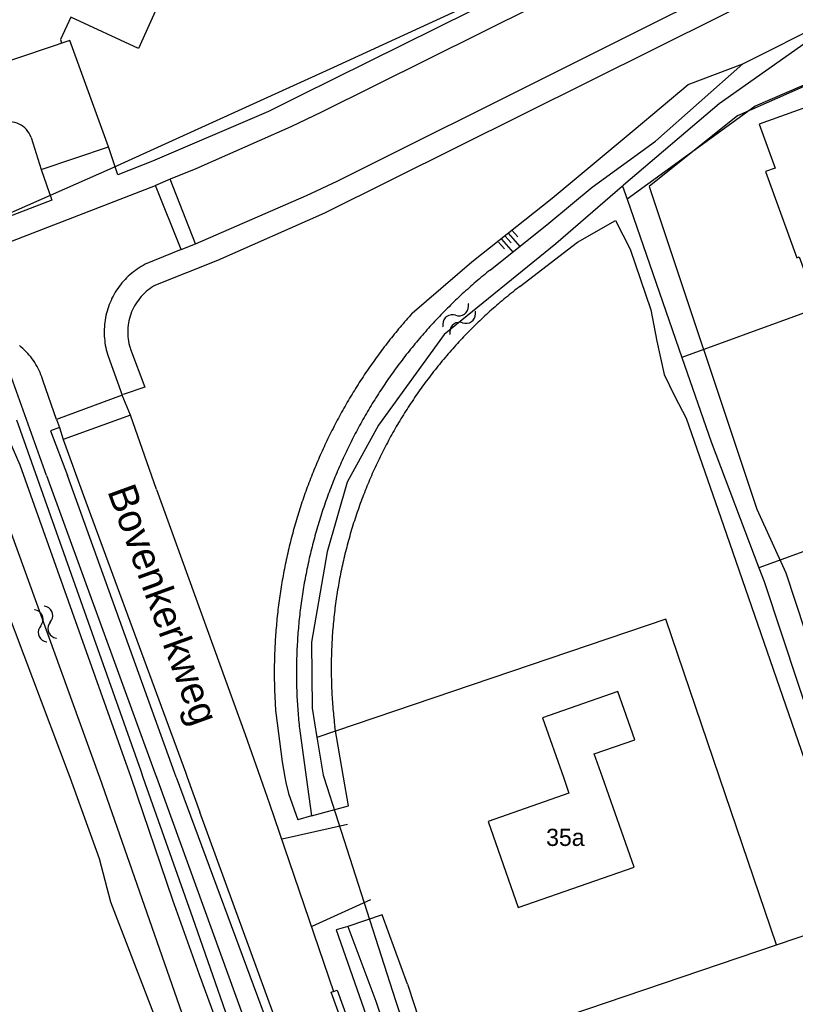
# Model space of a CAD drawing. Extents: x 123992 to 125854, y 449108 to 451911.
# Tile 101 of 175: x 125275 to 125343, y 450480 to 450566. Entities that reach past the tile are written whole.
import ezdxf
from ezdxf.enums import TextEntityAlignment as Align

# ---------------------------------------------------------------- set-up
doc = ezdxf.new("R2010")
doc.units = 0
for name, color, linetype in [('DEFAULT_113', 2, 'CONTINUOUS'), ('DEFAULT_117', 3, 'CONTINUOUS'), ('DEFAULT_21', 8, 'CONTINUOUS'), ('DEFAULT_22', 8, 'CONTINUOUS'), ('DEFAULT_23', 9, 'CONTINUOUS'), ('DEFAULT_4', 1, 'CONTINUOUS'), ('DEFAULT_48', 141, 'CONTINUOUS'), ('DEFAULT_79', 9, 'CONTINUOUS'), ('DEFAULT_87', 9, 'CONTINUOUS'), ('DEFAULT_99', 9, 'CONTINUOUS'), ('S04_TALUD', 9, 'CONTINUOUS'), ('S05_WATER', 141, 'CONTINUOUS')]:
    doc.layers.add(name, color=color, linetype=linetype)

msp = doc.modelspace()

# ---------------------------------------------------------------- linework, layer by layer
at = {"layer": 'DEFAULT_21'}
for points in [[(125346.205, 450561.412), (125339.428, 450558.498)], [(125339.428, 450558.498), (125335.137, 450555.383)], [(125335.137, 450555.383), (125328.255, 450550.385)], [(125327.86, 450551.525), (125328.255, 450550.385)], [(125328.255, 450550.385), (125333.03, 450536.593)], [(125353.775, 450544.123), (125333.03, 450536.593)], [(125333.03, 450536.593), (125335.58, 450529.228), (125339.753, 450518.251)], [(125362.28, 450526.429), (125339.753, 450518.251)], [(125339.753, 450518.251), (125340.206, 450517.059), (125344.677, 450503.555)], [(125336.324, 450500), (125331.647, 450513.785), (125301.233, 450503.466)], [(125341.286, 450485.376), (125336.324, 450500)], [(125341.286, 450485.376), (125349.938, 450488.312)], [(125310.036, 450474.773), (125341.286, 450485.376)]]:
    msp.add_lwpolyline(points, dxfattribs=at)
at = {"layer": 'DEFAULT_22'}
for points in [[(125352.396, 450595.647), (125340.636, 450592.312), (125341.476, 450587.383), (125332.127, 450576.949), (125326.645, 450573.535), (125318.81, 450569.302), (125302.691, 450561.859), (125283.194, 450552.999), (125265.852, 450545.36), (125282.21, 450500.233)], [(125352.396, 450595.647), (125340.636, 450592.312), (125341.476, 450587.383), (125332.127, 450576.949), (125326.645, 450573.535), (125318.81, 450569.302), (125302.691, 450561.859), (125283.194, 450552.999), (125265.852, 450545.36), (125282.21, 450500.233)], [(125282.21, 450500.233), (125282.291, 450500)], [(125282.21, 450500.233), (125282.291, 450500)], [(125282.291, 450500), (125296.42, 450459.534), (125320.25, 450393.505), (125320.481, 450392.857)], [(125282.291, 450500), (125296.42, 450459.534), (125320.25, 450393.505), (125320.481, 450392.857)]]:
    msp.add_lwpolyline(points, dxfattribs=at)
at = {"layer": 'DEFAULT_23'}
for points in [[(125362.003, 450575.583), (125348.395, 450567.225), (125336.276, 450558.697), (125327.96, 450551.612), (125327.86, 450551.525)], [(125327.86, 450551.525), (125322.049, 450546.497), (125312.332, 450538.589), (125306.615, 450530.673), (125303.879, 450525.701), (125302.116, 450519.652), (125300.775, 450511.776), (125300.813, 450506.023), (125301.233, 450503.466)], [(125301.233, 450503.466), (125301.257, 450503.323), (125301.775, 450500.168), (125301.829, 450500)], [(125301.829, 450500), (125308.079, 450480.542), (125310.036, 450474.773)]]:
    msp.add_lwpolyline(points, dxfattribs=at)
at = {"layer": 'DEFAULT_4'}
for points in [[(125354.6, 450547.546), (125351.281, 450556.736), (125348.282, 450555.653), (125346.896, 450559.489), (125339.77, 450556.915), (125341.152, 450553.089), (125340.324, 450552.79), (125343.038, 450545.268), (125343.263, 450545.349), (125343.717, 450544.088), (125346.908, 450545.24), (125347.06, 450544.827), (125354.6, 450547.546)], [(125328.943, 450503.261), (125327.462, 450507.483), (125320.889, 450505.182), (125322.707, 450500)], [(125326.116, 450500), (125325.402, 450502.024), (125328.943, 450503.261)], [(125322.707, 450500), (125323.194, 450498.613), (125316.147, 450496.144), (125318.78, 450488.639), (125328.88, 450492.17), (125326.116, 450500)]]:
    msp.add_lwpolyline(points, dxfattribs=at)
at = {"layer": 'DEFAULT_48'}
for points in [[(125330.728, 450555.435), (125338.338, 450562.165), (125345.766, 450565.89), (125346.976, 450565.53), (125347.676, 450564.652), (125348.639, 450562.409)], [(125337.904, 450557.685), (125348.639, 450562.409)], [(125337.904, 450557.685), (125330.179, 450551.473), (125339.571, 450523.374)], [(125325.211, 450551.421), (125330.728, 450555.435)], [(125316.326, 450544.202), (125321.449, 450548.297), (125325.211, 450551.421)], [(125318.927, 450542.779), (125323.952, 450546.624), (125327.246, 450548.509), (125328.531, 450546.034), (125330.341, 450540.741), (125330.866, 450538.005), (125331.491, 450535.088), (125332.434, 450533.192), (125333.398, 450531.295), (125336.655, 450521.929), (125344.253, 450500)], [(125316.326, 450544.202), (125316.17, 450544.077), (125316.015, 450543.951), (125315.86, 450543.824), (125315.706, 450543.697), (125315.552, 450543.569), (125315.399, 450543.44), (125315.246, 450543.311), (125315.094, 450543.181), (125314.943, 450543.05), (125314.792, 450542.919), (125314.642, 450542.787), (125314.492, 450542.654), (125314.343, 450542.521), (125314.195, 450542.387), (125314.047, 450542.252), (125313.9, 450542.117), (125313.753, 450541.981), (125313.607, 450541.844), (125313.461, 450541.707), (125313.317, 450541.569), (125313.172, 450541.43), (125313.029, 450541.291), (125312.886, 450541.151), (125312.744, 450541.011), (125312.602, 450540.87), (125312.461, 450540.728), (125312.32, 450540.585), (125312.18, 450540.442), (125312.041, 450540.299), (125311.903, 450540.155), (125311.765, 450540.01), (125311.628, 450539.864), (125311.491, 450539.718), (125311.355, 450539.571), (125311.22, 450539.424), (125311.085, 450539.276), (125310.951, 450539.128), (125310.818, 450538.979), (125310.685, 450538.829), (125310.553, 450538.679), (125310.422, 450538.528), (125310.291, 450538.376), (125310.161, 450538.224), (125310.032, 450538.072), (125309.903, 450537.919), (125309.776, 450537.765), (125309.648, 450537.611), (125309.522, 450537.456), (125309.396, 450537.3), (125309.271, 450537.144), (125309.146, 450536.988), (125309.023, 450536.831), (125308.899, 450536.673), (125308.777, 450536.515), (125308.655, 450536.356), (125308.535, 450536.197), (125308.414, 450536.037), (125308.295, 450535.877), (125308.176, 450535.716), (125308.058, 450535.554), (125307.94, 450535.392), (125307.824, 450535.23), (125307.708, 450535.067), (125307.593, 450534.903), (125307.478, 450534.739), (125307.364, 450534.575), (125307.251, 450534.41), (125307.139, 450534.244), (125307.028, 450534.078), (125306.917, 450533.912), (125306.807, 450533.745), (125306.698, 450533.577), (125306.589, 450533.409), (125306.481, 450533.241), (125306.374, 450533.072), (125306.268, 450532.903), (125306.162, 450532.733), (125306.057, 450532.562), (125305.953, 450532.392), (125305.85, 450532.22), (125305.748, 450532.049), (125305.646, 450531.876), (125305.545, 450531.704), (125305.445, 450531.531), (125305.345, 450531.357), (125305.247, 450531.183), (125305.149, 450531.009), (125305.052, 450530.834), (125304.955, 450530.659), (125304.86, 450530.483), (125304.765, 450530.307), (125304.671, 450530.13), (125304.578, 450529.953), (125304.485, 450529.776), (125304.394, 450529.598), (125304.303, 450529.42), (125304.213, 450529.241), (125304.124, 450529.062), (125304.035, 450528.883), (125303.948, 450528.703), (125303.861, 450528.523), (125303.775, 450528.342), (125303.69, 450528.162), (125303.605, 450527.98), (125303.522, 450527.799), (125303.439, 450527.616), (125303.357, 450527.434), (125303.276, 450527.251), (125303.195, 450527.068), (125303.116, 450526.885), (125303.037, 450526.701), (125302.959, 450526.517), (125302.882, 450526.332), (125302.806, 450526.147), (125302.73, 450525.962), (125302.656, 450525.776), (125302.582, 450525.59), (125302.509, 450525.404), (125302.437, 450525.218), (125302.365, 450525.031), (125302.295, 450524.844), (125302.225, 450524.656), (125302.157, 450524.468), (125302.089, 450524.28), (125302.021, 450524.092), (125301.955, 450523.903), (125301.89, 450523.714), (125301.825, 450523.525), (125301.761, 450523.335), (125301.698, 450523.145), (125301.636, 450522.955), (125301.575, 450522.765), (125301.515, 450522.574), (125301.455, 450522.383), (125301.397, 450522.192), (125301.339, 450522.001), (125301.282, 450521.809), (125301.226, 450521.617), (125301.17, 450521.425), (125301.116, 450521.232), (125301.063, 450521.04), (125301.01, 450520.847), (125300.958, 450520.654), (125300.907, 450520.46), (125300.857, 450520.267), (125300.808, 450520.073), (125300.759, 450519.879), (125300.712, 450519.684), (125300.665, 450519.49), (125300.619, 450519.295), (125300.574, 450519.1), (125300.53, 450518.905), (125300.487, 450518.71), (125300.445, 450518.514), (125300.403, 450518.319), (125300.363, 450518.123), (125300.323, 450517.927), (125300.284, 450517.731), (125300.246, 450517.534), (125300.209, 450517.338), (125300.173, 450517.141), (125300.138, 450516.944), (125300.103, 450516.747), (125300.07, 450516.55), (125300.037, 450516.353), (125300.005, 450516.155), (125299.974, 450515.958), (125299.944, 450515.76), (125299.915, 450515.562), (125299.887, 450515.364), (125299.859, 450515.166), (125299.833, 450514.968), (125299.807, 450514.769), (125299.783, 450514.571), (125299.759, 450514.372), (125299.736, 450514.174), (125299.714, 450513.975), (125299.692, 450513.776), (125299.672, 450513.577), (125299.653, 450513.378), (125299.634, 450513.179), (125299.616, 450512.98), (125299.6, 450512.78), (125299.584, 450512.581), (125299.569, 450512.382), (125299.554, 450512.182), (125299.541, 450511.983), (125299.529, 450511.783), (125299.517, 450511.583), (125299.507, 450511.384), (125299.497, 450511.184), (125299.488, 450510.984), (125299.48, 450510.784), (125299.473, 450510.584), (125299.467, 450510.384), (125299.462, 450510.184), (125299.458, 450509.985), (125299.454, 450509.785), (125299.452, 450509.585), (125299.45, 450509.385), (125299.449, 450509.185), (125299.449, 450508.985), (125299.45, 450508.785), (125299.452, 450508.585), (125299.455, 450508.385), (125299.459, 450508.185), (125299.463, 450507.985), (125299.469, 450507.785), (125299.475, 450507.585), (125299.482, 450507.385), (125299.49, 450507.185), (125299.499, 450506.985), (125299.509, 450506.786), (125299.52, 450506.586), (125299.532, 450506.386), (125299.544, 450506.187), (125299.558, 450505.987), (125299.572, 450505.788), (125299.587, 450505.588), (125299.603, 450505.389), (125299.62, 450505.19), (125299.638, 450504.99), (125299.657, 450504.791), (125299.677, 450504.592), (125299.697, 450504.393), (125299.709, 450504.284)], [(125318.927, 450542.779), (125318.768, 450542.657), (125318.61, 450542.535), (125318.453, 450542.411), (125318.296, 450542.287), (125318.14, 450542.162), (125317.984, 450542.037), (125317.829, 450541.911), (125317.675, 450541.784), (125317.521, 450541.656), (125317.367, 450541.527), (125317.215, 450541.398), (125317.063, 450541.268), (125316.911, 450541.137), (125316.761, 450541.006), (125316.611, 450540.874), (125316.461, 450540.741), (125316.312, 450540.607), (125316.164, 450540.473), (125316.016, 450540.338), (125315.869, 450540.202), (125315.723, 450540.066), (125315.578, 450539.929), (125315.433, 450539.791), (125315.288, 450539.653), (125315.145, 450539.513), (125315.002, 450539.374), (125314.859, 450539.233), (125314.718, 450539.092), (125314.577, 450538.95), (125314.436, 450538.807), (125314.297, 450538.664), (125314.158, 450538.52), (125314.02, 450538.376), (125313.882, 450538.231), (125313.745, 450538.085), (125313.609, 450537.938), (125313.474, 450537.791), (125313.339, 450537.643), (125313.205, 450537.495), (125313.072, 450537.346), (125312.939, 450537.196), (125312.807, 450537.046), (125312.676, 450536.895), (125312.546, 450536.743), (125312.416, 450536.591), (125312.287, 450536.438), (125312.159, 450536.285), (125312.031, 450536.131), (125311.904, 450535.976), (125311.778, 450535.821), (125311.653, 450535.665), (125311.528, 450535.508), (125311.405, 450535.351), (125311.281, 450535.193), (125311.159, 450535.035), (125311.038, 450534.876), (125310.917, 450534.717), (125310.797, 450534.557), (125310.678, 450534.396), (125310.559, 450534.235), (125310.441, 450534.074), (125310.324, 450533.911), (125310.208, 450533.749), (125310.093, 450533.585), (125309.978, 450533.421), (125309.864, 450533.257), (125309.751, 450533.092), (125309.639, 450532.926), (125309.528, 450532.76), (125309.417, 450532.594), (125309.307, 450532.427), (125309.198, 450532.259), (125309.09, 450532.091), (125308.982, 450531.922), (125308.876, 450531.753), (125308.77, 450531.583), (125308.665, 450531.413), (125308.561, 450531.242), (125308.457, 450531.071), (125308.355, 450530.899), (125308.253, 450530.727), (125308.152, 450530.554), (125308.052, 450530.381), (125307.953, 450530.208), (125307.854, 450530.034), (125307.757, 450529.859), (125307.66, 450529.684), (125307.564, 450529.509), (125307.469, 450529.333), (125307.375, 450529.156), (125307.281, 450528.979), (125307.189, 450528.802), (125307.097, 450528.624), (125307.006, 450528.446), (125306.916, 450528.268), (125306.827, 450528.089), (125306.739, 450527.909), (125306.651, 450527.729), (125306.564, 450527.549), (125306.479, 450527.368), (125306.394, 450527.187), (125306.31, 450527.006), (125306.227, 450526.824), (125306.145, 450526.641), (125306.063, 450526.459), (125305.983, 450526.276), (125305.903, 450526.092), (125305.824, 450525.908), (125305.746, 450525.724), (125305.669, 450525.54), (125305.593, 450525.355), (125305.518, 450525.169), (125305.444, 450524.984), (125305.37, 450524.798), (125305.298, 450524.611), (125305.226, 450524.425), (125305.155, 450524.237), (125305.085, 450524.05), (125305.016, 450523.862), (125304.948, 450523.674), (125304.881, 450523.486), (125304.815, 450523.297), (125304.749, 450523.108), (125304.685, 450522.919), (125304.621, 450522.729), (125304.559, 450522.539), (125304.497, 450522.349), (125304.436, 450522.159), (125304.376, 450521.968), (125304.317, 450521.777), (125304.259, 450521.585), (125304.202, 450521.394), (125304.145, 450521.202), (125304.09, 450521.01), (125304.035, 450520.817), (125303.982, 450520.624), (125303.929, 450520.432), (125303.878, 450520.238), (125303.827, 450520.045), (125303.777, 450519.851), (125303.728, 450519.657), (125303.68, 450519.463), (125303.633, 450519.269), (125303.587, 450519.074), (125303.542, 450518.879), (125303.497, 450518.684), (125303.454, 450518.489), (125303.412, 450518.294), (125303.37, 450518.098), (125303.33, 450517.902), (125303.29, 450517.706), (125303.251, 450517.51), (125303.214, 450517.313), (125303.177, 450517.117), (125303.141, 450516.92), (125303.106, 450516.723), (125303.072, 450516.526), (125303.039, 450516.329), (125303.007, 450516.131), (125302.976, 450515.934), (125302.946, 450515.736), (125302.917, 450515.538), (125302.888, 450515.34), (125302.861, 450515.142), (125302.834, 450514.944), (125302.809, 450514.745), (125302.784, 450514.547), (125302.761, 450514.348), (125302.738, 450514.15), (125302.717, 450513.951), (125302.696, 450513.752), (125302.676, 450513.553), (125302.657, 450513.354), (125302.639, 450513.155), (125302.623, 450512.955), (125302.607, 450512.756), (125302.592, 450512.557), (125302.578, 450512.357), (125302.564, 450512.157), (125302.552, 450511.958), (125302.541, 450511.758), (125302.531, 450511.558), (125302.522, 450511.359), (125302.513, 450511.159), (125302.506, 450510.959), (125302.499, 450510.759), (125302.494, 450510.559), (125302.489, 450510.359), (125302.486, 450510.159), (125302.483, 450509.959), (125302.482, 450509.759), (125302.481, 450509.559), (125302.481, 450509.359), (125302.482, 450509.159), (125302.485, 450508.959), (125302.488, 450508.759), (125302.492, 450508.559), (125302.497, 450508.359), (125302.503, 450508.159), (125302.51, 450507.96), (125302.518, 450507.76), (125302.527, 450507.56), (125302.536, 450507.36), (125302.547, 450507.16), (125302.559, 450506.961), (125302.572, 450506.761), (125302.585, 450506.562), (125302.6, 450506.362), (125302.615, 450506.163), (125302.632, 450505.963), (125302.649, 450505.764), (125302.668, 450505.565), (125302.687, 450505.366), (125302.707, 450505.167), (125302.729, 450504.968), (125302.751, 450504.769), (125302.774, 450504.571), (125302.797, 450504.38)], [(125183.254, 450500), (125184.29, 450500.365), (125219.15, 450512.389), (125267.811, 450530.057), (125273.385, 450531.709), (125275.353, 450527.236), (125284.882, 450500.416), (125285.023, 450500)], [(125197.547, 450500), (125198.643, 450500.395), (125270.2, 450525.127), (125279.565, 450500.385), (125279.704, 450500)], [(125339.571, 450523.374), (125342.097, 450517.807)], [(125342.097, 450517.807), (125347.972, 450500)], [(125299.709, 450504.284), (125300.303, 450500)], [(125303.559, 450500), (125302.797, 450504.38)], [(125279.704, 450500), (125282.256, 450492.92), (125283.259, 450489.125), (125288.21, 450476.24), (125293.561, 450461.319), (125298.192, 450448.255), (125301.639, 450438.587), (125306.73, 450424.544), (125310.539, 450413.956), (125312.843, 450408.064), (125313.96, 450404.535)], [(125285.023, 450500), (125288.658, 450489.309), (125290.983, 450482.797), (125293.909, 450474.826), (125296.114, 450468.914), (125300.424, 450456.688), (125303.149, 450449.418), (125305.855, 450441.807), (125308.662, 450433.916), (125310.185, 450429.522), (125312.069, 450424.349), (125314.856, 450416.258), (125316.7, 450411.284), (125318.336, 450406.414)], [(125300.303, 450500), (125300.771, 450496.629), (125303.991, 450497.513), (125303.559, 450500)], [(125309.136, 450481.967), (125306.926, 450487.995), (125303.92, 450486.978), (125306.372, 450480.482)], [(125309.136, 450481.967), (125309.722, 450480.194), (125312.148, 450472.603), (125316.397, 450460.778), (125320.006, 450450.191), (125320.366, 450449.212), (125319.787, 450448.452), (125318.026, 450447.962)], [(125306.372, 450480.482), (125307.084, 450478.314), (125310.953, 450467.328), (125313.879, 450458.837), (125316.746, 450450.887), (125317.632, 450448.173)]]:
    msp.add_lwpolyline(points, dxfattribs=at)
at = {"layer": 'DEFAULT_79'}
for points in [[(125333.588, 450560.388), (125338.338, 450562.165)], [(125309.529, 450540.433), (125314.73, 450544.924), (125321.723, 450550.46), (125328.876, 450556.415), (125333.588, 450560.388)], [(125277.214, 450552.98), (125283.082, 450554.943)], [(125290.662, 450546.499), (125288.434, 450552.121)], [(125289.395, 450545.985), (125287.177, 450551.565)], [(125309.529, 450540.433), (125309.396, 450540.284), (125309.263, 450540.134), (125309.131, 450539.984), (125308.999, 450539.834), (125308.868, 450539.682), (125308.738, 450539.53), (125308.609, 450539.378), (125308.48, 450539.225), (125308.352, 450539.072), (125308.224, 450538.918), (125308.097, 450538.763), (125307.971, 450538.608), (125307.845, 450538.452), (125307.72, 450538.296), (125307.596, 450538.139), (125307.472, 450537.982), (125307.35, 450537.824), (125307.227, 450537.666), (125307.106, 450537.507), (125306.985, 450537.348), (125306.865, 450537.188), (125306.745, 450537.028), (125306.626, 450536.867), (125306.508, 450536.705), (125306.391, 450536.544), (125306.274, 450536.381), (125306.158, 450536.218), (125306.042, 450536.055), (125305.928, 450535.891), (125305.814, 450535.727), (125305.701, 450535.562), (125305.588, 450535.397), (125305.476, 450535.231), (125305.365, 450535.065), (125305.255, 450534.898), (125305.145, 450534.731), (125305.036, 450534.563), (125304.928, 450534.395), (125304.82, 450534.226), (125304.713, 450534.057), (125304.607, 450533.888), (125304.502, 450533.718), (125304.397, 450533.547), (125304.293, 450533.376), (125304.19, 450533.205), (125304.087, 450533.033), (125303.985, 450532.861), (125303.884, 450532.689), (125303.784, 450532.516), (125303.685, 450532.342), (125303.586, 450532.168), (125303.488, 450531.994), (125303.39, 450531.819), (125303.294, 450531.644), (125303.198, 450531.468), (125303.103, 450531.292), (125303.009, 450531.116), (125302.915, 450530.939), (125302.822, 450530.762), (125302.73, 450530.585), (125302.639, 450530.407), (125302.548, 450530.228), (125302.459, 450530.05), (125302.37, 450529.871), (125302.281, 450529.691), (125302.194, 450529.511), (125302.107, 450529.331), (125302.021, 450529.15), (125301.936, 450528.969), (125301.852, 450528.788), (125301.768, 450528.606), (125301.685, 450528.424), (125301.603, 450528.242), (125301.522, 450528.059), (125301.441, 450527.876), (125301.362, 450527.693), (125301.283, 450527.509), (125301.205, 450527.325), (125301.127, 450527.14), (125301.051, 450526.956), (125300.975, 450526.771), (125300.9, 450526.585), (125300.826, 450526.399), (125300.752, 450526.213), (125300.68, 450526.027), (125300.608, 450525.84), (125300.537, 450525.653), (125300.467, 450525.466), (125300.397, 450525.279), (125300.328, 450525.091), (125300.261, 450524.903), (125300.194, 450524.714), (125300.127, 450524.525), (125300.062, 450524.336), (125299.997, 450524.147), (125299.934, 450523.958), (125299.871, 450523.768), (125299.808, 450523.578), (125299.747, 450523.387), (125299.687, 450523.197), (125299.627, 450523.006), (125299.568, 450522.815), (125299.51, 450522.623), (125299.453, 450522.432), (125299.396, 450522.24), (125299.34, 450522.048), (125299.286, 450521.855), (125299.232, 450521.663), (125299.178, 450521.47), (125299.126, 450521.277), (125299.075, 450521.084), (125299.024, 450520.89), (125298.974, 450520.697), (125298.925, 450520.503), (125298.877, 450520.309), (125298.829, 450520.114), (125298.783, 450519.92), (125298.737, 450519.725), (125298.692, 450519.53), (125298.648, 450519.335), (125298.605, 450519.14), (125298.562, 450518.944), (125298.521, 450518.749), (125298.48, 450518.553), (125298.44, 450518.357), (125298.401, 450518.161), (125298.363, 450517.965), (125298.326, 450517.768), (125298.289, 450517.571), (125298.253, 450517.375), (125298.219, 450517.178), (125298.185, 450516.981), (125298.151, 450516.783), (125298.119, 450516.586), (125298.087, 450516.389), (125298.057, 450516.191), (125298.027, 450515.993), (125297.998, 450515.795), (125297.97, 450515.597), (125297.943, 450515.399), (125297.916, 450515.201), (125297.891, 450515.002), (125297.866, 450514.804), (125297.842, 450514.605), (125297.819, 450514.407), (125297.797, 450514.208), (125297.776, 450514.009), (125297.755, 450513.81), (125297.735, 450513.611), (125297.717, 450513.412), (125297.699, 450513.213), (125297.682, 450513.014), (125297.665, 450512.814), (125297.65, 450512.615), (125297.635, 450512.415), (125297.622, 450512.216), (125297.609, 450512.016), (125297.597, 450511.817), (125297.586, 450511.617), (125297.575, 450511.417), (125297.566, 450511.217), (125297.557, 450511.018), (125297.55, 450510.818), (125297.543, 450510.618), (125297.537, 450510.418), (125297.532, 450510.218), (125297.527, 450510.018), (125297.524, 450509.818), (125297.521, 450509.618), (125297.52, 450509.418), (125297.519, 450509.218), (125297.519, 450509.018), (125297.52, 450508.818), (125297.521, 450508.618), (125297.524, 450508.418), (125297.527, 450508.218), (125297.531, 450508.018), (125297.536, 450507.818), (125297.542, 450507.618), (125297.549, 450507.418), (125297.557, 450507.219), (125297.565, 450507.019), (125297.575, 450506.819), (125297.585, 450506.619), (125297.596, 450506.42), (125297.608, 450506.22), (125297.621, 450506.02), (125297.634, 450505.821), (125297.649, 450505.621), (125297.649, 450505.617)], [(125284.266, 450533.291), (125278.556, 450531.19)], [(125275.045, 450531.141), (125285.881, 450500.558), (125286.077, 450500)], [(125284.987, 450531.554), (125279.138, 450529.426)], [(125297.649, 450505.617), (125298.214, 450501.334), (125298.447, 450500)], [(125286.077, 450500), (125286.077, 450499.999)], [(125298.447, 450500), (125298.447, 450499.999)]]:
    msp.add_lwpolyline(points, dxfattribs=at)
at = {"layer": 'DEFAULT_87'}
for points in [[(125286.077, 450499.999), (125290.399, 450487.762), (125293.459, 450478.925)], [(125298.447, 450499.999), (125298.526, 450499.545), (125298.756, 450498.576), (125299.563, 450496.27)], [(125300.771, 450496.629), (125299.563, 450496.27)], [(125303.92, 450486.978), (125302.918, 450486.683)], [(125302.918, 450486.683), (125308.751, 450470.022), (125316.649, 450447.611)]]:
    msp.add_lwpolyline(points, dxfattribs=at)
at = {"layer": 'DEFAULT_99'}
for points in [[(125333.807, 450579.971), (125332.546, 450575.67), (125299.738, 450559.385), (125297.012, 450558.036), (125286.919, 450553.691), (125283.902, 450552.502), (125283.082, 450554.943)], [(125334.198, 450574.178), (125301.644, 450557.969), (125298.967, 450556.679), (125290.688, 450553.04), (125288.434, 450552.121)], [(125289.591, 450572.811), (125289.804, 450572.689), (125285.701, 450563.51), (125279.804, 450566.251), (125278.889, 450564.298), (125278.977, 450563.989)], [(125290.662, 450546.499), (125300.316, 450550.705), (125302.99, 450551.955), (125342.22, 450571.563)], [(125342.246, 450569.253), (125301.903, 450549.156), (125292.563, 450545.042), (125287.174, 450542.894)], [(125279.703, 450564.215), (125263.429, 450558.729), (125261.866, 450563.425), (125224.574, 450550.569), (125226.229, 450545.897)], [(125283.082, 450554.943), (125279.703, 450564.215)], [(125276.331, 450555.762), (125276.256, 450555.947), (125276.163, 450556.124), (125276.053, 450556.291), (125275.927, 450556.446), (125275.786, 450556.588), (125275.632, 450556.716), (125275.466, 450556.828), (125275.29, 450556.922), (125275.106, 450556.999), (125274.915, 450557.058), (125274.719, 450557.097), (125274.52, 450557.117), (125274.32, 450557.117), (125274.121, 450557.097), (125273.925, 450557.058), (125273.772, 450557.013)], [(125276.331, 450555.762), (125277.214, 450552.98)], [(125277.214, 450552.98), (125278.144, 450550.293), (125267.693, 450546.28), (125245.978, 450538.665), (125233.283, 450534.408), (125232.229, 450537.463)], [(125288.434, 450552.121), (125287.177, 450551.565)], [(125270.171, 450545.008), (125287.177, 450551.565)], [(125289.395, 450545.985), (125286.26, 450544.705)], [(125289.395, 450545.985), (125290.662, 450546.499)], [(125286.26, 450544.705), (125286.084, 450544.609), (125285.912, 450544.508), (125285.742, 450544.402), (125285.576, 450544.291), (125285.413, 450544.175), (125285.254, 450544.055), (125285.098, 450543.929), (125284.946, 450543.799), (125284.798, 450543.664), (125284.655, 450543.525), (125284.515, 450543.382), (125284.38, 450543.234), (125284.249, 450543.083), (125284.123, 450542.927), (125284.002, 450542.768), (125283.886, 450542.606), (125283.774, 450542.44), (125283.667, 450542.271), (125283.566, 450542.098), (125283.47, 450541.923), (125283.379, 450541.745), (125283.294, 450541.564), (125283.214, 450541.381), (125283.139, 450541.195), (125283.07, 450541.007), (125283.007, 450540.817), (125282.95, 450540.626), (125282.898, 450540.433), (125282.852, 450540.238), (125282.812, 450540.042), (125282.778, 450539.845), (125282.75, 450539.647), (125282.728, 450539.448), (125282.712, 450539.249), (125282.702, 450539.049), (125282.697, 450538.849), (125282.699, 450538.649), (125282.707, 450538.449), (125282.721, 450538.25), (125282.741, 450538.051), (125282.767, 450537.852), (125282.798, 450537.655), (125282.836, 450537.459), (125282.879, 450537.263), (125282.929, 450537.07), (125282.984, 450536.877), (125283.043, 450536.692)], [(125287.174, 450542.894), (125287.001, 450542.794), (125286.832, 450542.687), (125286.667, 450542.573), (125286.508, 450542.452), (125286.355, 450542.324), (125286.206, 450542.19), (125286.064, 450542.049), (125285.928, 450541.903), (125285.798, 450541.751), (125285.675, 450541.593), (125285.559, 450541.43), (125285.45, 450541.263), (125285.348, 450541.091), (125285.254, 450540.914), (125285.167, 450540.734), (125285.088, 450540.55), (125285.017, 450540.363), (125284.955, 450540.173), (125284.9, 450539.981), (125284.854, 450539.786), (125284.816, 450539.59), (125284.786, 450539.392), (125284.765, 450539.193), (125284.753, 450538.994), (125284.749, 450538.794), (125284.754, 450538.594), (125284.767, 450538.394), (125284.789, 450538.196), (125284.82, 450537.998), (125284.859, 450537.802), (125284.906, 450537.607), (125284.961, 450537.415), (125284.999, 450537.3)], [(125277.379, 450534.509), (125277.322, 450534.701), (125277.259, 450534.891), (125277.19, 450535.078), (125277.114, 450535.263), (125277.033, 450535.446), (125276.945, 450535.626), (125276.852, 450535.802), (125276.752, 450535.976), (125276.647, 450536.146), (125276.537, 450536.313), (125276.42, 450536.476), (125276.299, 450536.635), (125276.172, 450536.789), (125276.041, 450536.94), (125275.904, 450537.086), (125275.763, 450537.228), (125275.617, 450537.364), (125275.467, 450537.496), (125275.312, 450537.623)], [(125284.999, 450537.3), (125286.229, 450533.992), (125284.341, 450533.362)], [(125283.043, 450536.692), (125284.266, 450533.291)], [(125277.671, 450526.291), (125274.473, 450535.255)], [(125278.556, 450531.19), (125277.379, 450534.509)], [(125284.987, 450531.554), (125284.266, 450533.291)], [(125278.556, 450531.19), (125278.803, 450530.467)], [(125287.246, 450525.066), (125284.987, 450531.554)], [(125278.803, 450530.467), (125278.035, 450530.19), (125279.5, 450526.307)], [(125278.803, 450530.467), (125279.138, 450529.426)], [(125279.138, 450529.426), (125280.893, 450524.548)], [(125277.671, 450526.291), (125287.141, 450500.281), (125287.243, 450500)], [(125288.97, 450500), (125288.82, 450500.405), (125279.5, 450526.307)], [(125280.893, 450524.548), (125289.78, 450500.427)], [(125287.246, 450525.066), (125294.986, 450503.735)], [(125294.986, 450503.735), (125296.287, 450500)], [(125289.78, 450500.427), (125289.934, 450500)], [(125287.243, 450500), (125301.821, 450459.806), (125311.482, 450432.58), (125323.788, 450398.616)], [(125288.97, 450500), (125297.307, 450477.526), (125304.442, 450457.631), (125312.52, 450434.918), (125321.024, 450411.298)], [(125289.934, 450500), (125289.934, 450499.999), (125291.038, 450496.945)], [(125296.287, 450500), (125297.093, 450497.685)], [(125297.093, 450497.685), (125302.666, 450481.32), (125303.003, 450481.426), (125315.311, 450447.331)], [(125323.542, 450407.865), (125291.038, 450496.945)], [(125298.214, 450494.613), (125303.903, 450495.918)], [(125300.834, 450487.029), (125305.944, 450489.349)], [(125327.579, 450412.465), (125327.378, 450412.359), (125302.477, 450481.258), (125302.657, 450481.334)]]:
    msp.add_lwpolyline(points, dxfattribs=at)
at = {"layer": 'S04_TALUD'}
for p, q in [((125318.955, 450546.254), (125317.932, 450547.416)), ((125318.734, 450547.091), (125318.222, 450547.672)), ((125317.572, 450546.067), (125317.06, 450546.648)), ((125318.374, 450545.742), (125317.35, 450546.904)), ((125318.153, 450546.579), (125317.641, 450547.16))]:
    msp.add_line(p, q, dxfattribs=at)
at = {"layer": 'S05_WATER'}
for points in [[(125313.324, 450540.267), (125313.519, 450540.224), (125313.718, 450540.227), (125313.911, 450540.277), (125314.088, 450540.371), (125314.237, 450540.503), (125314.352, 450540.666), (125314.425, 450540.852), (125314.453, 450541.049), (125314.435, 450541.248), (125314.426, 450541.284)], [(125313.934, 450539.605), (125314.129, 450539.562), (125314.329, 450539.566), (125314.522, 450539.616), (125314.698, 450539.709), (125314.848, 450539.841), (125314.962, 450540.005), (125315.036, 450540.19), (125315.064, 450540.388), (125315.045, 450540.586), (125315.036, 450540.623)], [(125313.324, 450540.267), (125313.129, 450540.31), (125312.929, 450540.306), (125312.736, 450540.256), (125312.56, 450540.163), (125312.41, 450540.031), (125312.296, 450539.867), (125312.222, 450539.682), (125312.194, 450539.484), (125312.213, 450539.286), (125312.222, 450539.249)], [(125313.934, 450539.605), (125313.739, 450539.648), (125313.54, 450539.645), (125313.347, 450539.595), (125313.17, 450539.501), (125313.021, 450539.369), (125312.906, 450539.206), (125312.833, 450539.02), (125312.805, 450538.823), (125312.823, 450538.624), (125312.832, 450538.588)], [(125278.005, 450513.519), (125278.117, 450513.684), (125278.188, 450513.871), (125278.213, 450514.069), (125278.191, 450514.267), (125278.124, 450514.455), (125278.015, 450514.622), (125277.869, 450514.759), (125277.696, 450514.858), (125277.505, 450514.914), (125277.468, 450514.92)], [(125277.165, 450513.197), (125277.277, 450513.362), (125277.348, 450513.548), (125277.373, 450513.746), (125277.351, 450513.945), (125277.284, 450514.133), (125277.174, 450514.3), (125277.029, 450514.436), (125276.856, 450514.536), (125276.665, 450514.592), (125276.628, 450514.597)], [(125277.165, 450513.197), (125277.053, 450513.032), (125276.982, 450512.845), (125276.957, 450512.647), (125276.979, 450512.449), (125277.046, 450512.261), (125277.155, 450512.094), (125277.301, 450511.957), (125277.474, 450511.858), (125277.665, 450511.802), (125277.702, 450511.796)], [(125278.005, 450513.519), (125277.893, 450513.354), (125277.822, 450513.168), (125277.797, 450512.97), (125277.819, 450512.771), (125277.886, 450512.583), (125277.996, 450512.416), (125278.141, 450512.28), (125278.314, 450512.18), (125278.505, 450512.124), (125278.542, 450512.119)]]:
    msp.add_lwpolyline(points, dxfattribs=at)

# ---------------------------------------------------------------- texts
at = {"layer": 'DEFAULT_113'}
msp.add_text('35a', height=1.5, dxfattribs=at).set_placement((125322.882, 450494.756), align=Align.MIDDLE_CENTER)
at = {"layer": 'DEFAULT_117'}
msp.add_text('Bovenkerkweg', height=2.5, rotation=289.93905, dxfattribs=at).set_placement((125287.869, 450515.056), align=Align.MIDDLE_CENTER)

doc.saveas('drawing.dxf')
